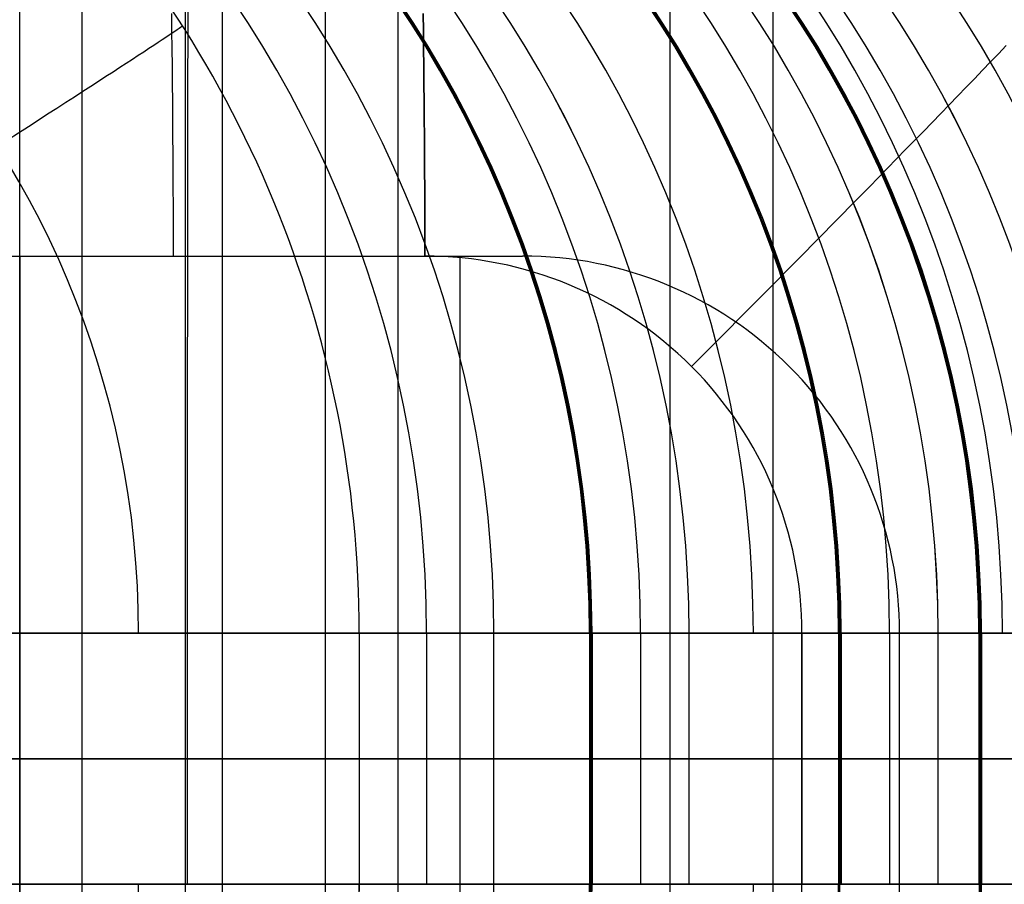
# Model space of a CAD drawing. Extents: x -879 to 919, y -7 to 33.
# Tile 43 of 66: x 516 to 532, y 11 to 25. Entities that reach past the tile are written whole.
import ezdxf

# ---------------------------------------------------------------- set-up
doc = ezdxf.new("R2010")
doc.units = 0
doc.layers.add('IGES_LEVEL_0', color=7, linetype='CONTINUOUS')
doc.layers.add('PREDEFINITO', color=7, linetype='CONTINUOUS')

msp = doc.modelspace()

# ---------------------------------------------------------------- linework, layer by layer
at = {"layer": 'IGES_LEVEL_0'}
for p, q in [((516.268, -6.574, 2229.973), (516.268, 33.426, 2229.973)), ((516.268, -6.574, 2229.973), (516.268, 33.426, 2229.973)), ((517.26, 33.426, 1032.442), (517.26, -6.574, 1032.442)), ((519.493, 33.426, 1549.255), (519.493, -6.574, 1549.255)), ((522.29, 33.426, 1710.023), (522.29, -6.574, 1710.023)), ((526.616, 33.426, 2066.05), (526.616, -6.574, 2066.05)), ((518.9, 32.392, 1196.364), (518.9, -5.539, 1196.364)), ((521.133, 32.392, 1713.178), (521.133, -5.539, 1713.178)), ((528.257, 32.392, 2229.973), (528.257, -5.539, 2229.973)), ((518.692, 25.008, 2241.063), (518.688, 25.287, 2240.959)), ((522.694, 25.008, 2240.99), (522.69, 25.287, 2240.886)), ((522.69, 25.287, 2240.886), (522.694, 25.008, 2240.99)), ((518.696, 24.728, 2241.159), (518.692, 25.008, 2241.063)), ((522.698, 24.728, 2241.086), (522.694, 25.008, 2240.99)), ((522.694, 25.008, 2240.99), (522.698, 24.728, 2241.086)), ((531.848, 24.647, 2238.845), (531.972, 24.777, 2238.689)), ((518.699, 24.448, 2241.246), (518.696, 24.728, 2241.159)), ((522.701, 24.448, 2241.173), (522.698, 24.728, 2241.086)), ((522.698, 24.728, 2241.086), (522.701, 24.448, 2241.173)), ((531.722, 24.516, 2238.998), (531.848, 24.647, 2238.845)), ((531.594, 24.383, 2239.146), (531.722, 24.516, 2238.998)), ((518.702, 24.168, 2241.325), (518.699, 24.448, 2241.246)), ((522.704, 24.168, 2241.252), (522.701, 24.448, 2241.173)), ((522.701, 24.448, 2241.173), (522.704, 24.168, 2241.252)), ((531.465, 24.249, 2239.291), (531.594, 24.383, 2239.146)), ((518.704, 23.889, 2241.395), (518.702, 24.168, 2241.325)), ((522.706, 23.889, 2241.322), (522.704, 24.168, 2241.252)), ((522.704, 24.168, 2241.252), (522.706, 23.889, 2241.322)), ((531.334, 24.112, 2239.431), (531.465, 24.249, 2239.291)), ((531.201, 23.975, 2239.567), (531.334, 24.112, 2239.431)), ((518.706, 23.61, 2241.458), (518.704, 23.889, 2241.395)), ((522.708, 23.61, 2241.385), (522.706, 23.889, 2241.322)), ((522.706, 23.889, 2241.322), (522.708, 23.61, 2241.385)), ((530.93, 23.695, 2239.826), (531.066, 23.835, 2239.699)), ((531.066, 23.835, 2239.699), (531.201, 23.975, 2239.567)), ((530.792, 23.553, 2239.949), (530.93, 23.695, 2239.826)), ((518.708, 23.332, 2241.513), (518.706, 23.61, 2241.458)), ((522.71, 23.332, 2241.44), (522.708, 23.61, 2241.385)), ((522.708, 23.61, 2241.385), (522.71, 23.332, 2241.44)), ((530.653, 23.41, 2240.068), (530.792, 23.553, 2239.949)), ((530.513, 23.265, 2240.182), (530.653, 23.41, 2240.068)), ((518.71, 23.055, 2241.56), (518.708, 23.332, 2241.513)), ((522.712, 23.055, 2241.487), (522.71, 23.332, 2241.44)), ((522.71, 23.332, 2241.44), (522.712, 23.055, 2241.487)), ((530.371, 23.12, 2240.292), (530.513, 23.265, 2240.182)), ((518.712, 22.779, 2241.599), (518.71, 23.055, 2241.56)), ((522.714, 22.779, 2241.526), (522.712, 23.055, 2241.487)), ((522.712, 23.055, 2241.487), (522.714, 22.779, 2241.526)), ((530.228, 22.973, 2240.397), (530.371, 23.12, 2240.292)), ((530.085, 22.826, 2240.497), (530.228, 22.973, 2240.397)), ((518.713, 22.505, 2241.631), (518.712, 22.779, 2241.599)), ((522.715, 22.505, 2241.558), (522.714, 22.779, 2241.526)), ((522.714, 22.779, 2241.526), (522.715, 22.505, 2241.558)), ((529.94, 22.678, 2240.593), (530.085, 22.826, 2240.497)), ((529.794, 22.529, 2240.684), (529.94, 22.678, 2240.593)), ((518.714, 22.232, 2241.656), (518.713, 22.505, 2241.631)), ((522.716, 22.232, 2241.583), (522.715, 22.505, 2241.558)), ((522.715, 22.505, 2241.558), (522.716, 22.232, 2241.583)), ((529.648, 22.38, 2240.77), (529.794, 22.529, 2240.684)), ((529.5, 22.23, 2240.852), (529.648, 22.38, 2240.77)), ((518.714, 21.961, 2241.673), (518.714, 22.232, 2241.656)), ((522.716, 21.961, 2241.6), (522.716, 22.232, 2241.583)), ((522.716, 22.232, 2241.583), (522.716, 21.961, 2241.6)), ((529.352, 22.079, 2240.929), (529.5, 22.23, 2240.852)), ((518.715, 21.693, 2241.683), (518.714, 21.961, 2241.673)), ((522.717, 21.693, 2241.61), (522.716, 21.961, 2241.6)), ((522.716, 21.961, 2241.6), (522.717, 21.693, 2241.61)), ((529.204, 21.928, 2241.001), (529.352, 22.079, 2240.929)), ((529.055, 21.777, 2241.069), (529.204, 21.928, 2241.001)), ((518.715, 21.426, 2241.686), (518.715, 21.693, 2241.683)), ((522.717, 21.426, 2241.613), (522.717, 21.693, 2241.61)), ((522.717, 21.693, 2241.61), (522.717, 21.426, 2241.613)), ((528.905, 21.625, 2241.132), (529.055, 21.777, 2241.069)), ((528.606, 21.322, 2241.244), (528.756, 21.474, 2241.19)), ((528.756, 21.474, 2241.19), (528.905, 21.625, 2241.132)), ((514.713, 21.426, 2241.759), (522.717, 21.426, 2241.613)), ((516.269, 21.426, 2241.693), (516.269, 5.426, 2241.693)), ((516.269, 21.426, 2241.693), (524.273, 21.426, 2241.548)), ((523.272, 21.426, 2241.566), (523.272, 5.426, 2241.566)), ((528.455, 21.17, 2241.293), (528.606, 21.322, 2241.244)), ((528.305, 21.018, 2241.338), (528.455, 21.17, 2241.293)), ((528.155, 20.867, 2241.377), (528.305, 21.018, 2241.338)), ((528.005, 20.716, 2241.413), (528.155, 20.867, 2241.377)), ((527.855, 20.565, 2241.443), (528.005, 20.716, 2241.413)), ((527.705, 20.414, 2241.47), (527.855, 20.565, 2241.443)), ((527.555, 20.264, 2241.492), (527.705, 20.414, 2241.47)), ((527.406, 20.114, 2241.509), (527.555, 20.264, 2241.492)), ((527.257, 19.965, 2241.522), (527.406, 20.114, 2241.509)), ((527.109, 19.817, 2241.531), (527.257, 19.965, 2241.522)), ((526.961, 19.669, 2241.536), (527.109, 19.817, 2241.531)), ((587.087, 15.426, 181.15), (498.409, 15.426, 181.15)), ((502.785, 15.426, 1217.211), (564.511, 15.426, 1217.211)), ((575.57, 15.426, 701.432), (504.853, 15.426, 701.432)), ((521.675, 11.426, -89.834), (521.675, 15.426, -89.834)), ((521.675, 15.426, -89.834), (523.817, 15.426, 157.401)), ((522.746, 15.426, 33.783), (522.746, 11.426, 33.783)), ((523.817, 11.426, 157.401), (523.817, 15.426, 157.401)), ((525.337, 15.426, 582.531), (525.379, 15.426, 586.871)), ((525.358, 15.426, 578.446), (525.337, 15.426, 582.531)), ((525.337, 15.426, 582.531), (525.337, 11.426, 582.531)), ((525.348, 15.426, 580.489), (525.348, 11.426, 580.489)), ((525.529, 15.426, 573.09), (525.358, 15.426, 578.446)), ((525.358, 15.426, 578.446), (525.358, 11.426, 578.446)), ((525.358, 15.426, 584.701), (525.358, 11.426, 584.701)), ((525.379, 15.426, 586.871), (526.924, 15.426, 677.273)), ((525.379, 15.426, 586.871), (525.379, 11.426, 586.871)), ((525.819, 15.426, 567.851), (525.529, 15.426, 573.09)), ((526.229, 15.426, 562.727), (525.819, 15.426, 567.851)), ((526.152, 15.426, 632.072), (526.152, 11.426, 632.072)), ((526.762, 15.426, 557.719), (526.229, 15.426, 562.727)), ((527.421, 15.426, 552.825), (526.762, 15.426, 557.719)), ((526.924, 11.426, 677.273), (526.924, 15.426, 677.273)), ((528.209, 15.426, 548.047), (527.421, 15.426, 552.825)), ((529.127, 15.426, 543.382), (528.209, 15.426, 548.047)), ((528.72, 15.426, 2241.504), (528.986, 15.426, 2241.496)), ((528.72, 15.426, 2241.504), (528.986, 15.426, 2241.496)), ((528.72, 15.426, 2241.504), (528.72, 11.426, 2241.504)), ((528.72, 11.426, 2241.504), (528.72, 15.426, 2241.504)), ((528.986, 15.426, 2241.496), (529.254, 15.426, 2241.481)), ((528.986, 15.426, 2241.496), (529.254, 15.426, 2241.481)), ((530.179, 15.426, 538.831), (529.127, 15.426, 543.382)), ((529.254, 15.426, 2241.481), (529.525, 15.426, 2241.459)), ((529.254, 15.426, 2241.481), (529.525, 15.426, 2241.459)), ((529.302, 15.426, 1101.622), (529.344, 15.426, 1105.961)), ((529.323, 15.426, 1097.537), (529.302, 15.426, 1101.622)), ((529.302, 15.426, 1101.622), (529.344, 15.426, 1105.961)), ((529.302, 15.426, 1101.622), (529.302, 11.426, 1101.622)), ((529.323, 15.426, 1097.537), (529.302, 15.426, 1101.622)), ((529.302, 15.426, 1101.622), (529.302, 11.426, 1101.622)), ((529.312, 15.426, 1099.579), (529.312, 11.426, 1099.579)), ((529.494, 15.426, 1092.181), (529.323, 15.426, 1097.537)), ((529.323, 15.426, 1103.792), (529.323, 11.426, 1103.792)), ((529.323, 15.426, 1097.537), (529.323, 11.426, 1097.537)), ((529.494, 15.426, 1092.181), (529.323, 15.426, 1097.537)), ((529.323, 15.426, 1097.537), (529.323, 11.426, 1097.537)), ((529.344, 15.426, 1105.961), (530.889, 15.426, 1196.364)), ((529.344, 15.426, 1105.961), (530.889, 15.426, 1196.364)), ((529.344, 15.426, 1105.961), (529.344, 11.426, 1105.961)), ((529.344, 15.426, 1105.961), (529.344, 11.426, 1105.961)), ((529.783, 15.426, 1086.941), (529.494, 15.426, 1092.181)), ((529.783, 15.426, 1086.941), (529.494, 15.426, 1092.181)), ((529.525, 15.426, 2241.459), (529.796, 15.426, 2241.429)), ((529.525, 15.426, 2241.459), (529.796, 15.426, 2241.429)), ((530.193, 15.426, 1081.817), (529.783, 15.426, 1086.941)), ((530.193, 15.426, 1081.817), (529.783, 15.426, 1086.941)), ((529.796, 15.426, 2241.429), (530.07, 15.426, 2241.392)), ((529.796, 15.426, 2241.429), (530.07, 15.426, 2241.392)), ((530.07, 15.426, 2241.392), (530.344, 15.426, 2241.348)), ((530.07, 15.426, 2241.392), (530.344, 15.426, 2241.348)), ((530.116, 15.426, 1151.163), (530.116, 11.426, 1151.163)), ((530.756, 15.426, 536.598), (530.179, 15.426, 538.831)), ((530.727, 15.426, 1076.809), (530.193, 15.426, 1081.817)), ((530.727, 15.426, 1076.809), (530.193, 15.426, 1081.817)), ((530.276, 11.426, 2241.438), (530.276, 15.426, 2241.438)), ((530.344, 15.426, 2241.348), (530.62, 15.426, 2241.296)), ((530.344, 15.426, 2241.348), (530.62, 15.426, 2241.296)), ((530.62, 15.426, 2241.296), (530.896, 15.426, 2241.236)), ((530.62, 15.426, 2241.296), (530.896, 15.426, 2241.236)), ((531.386, 15.426, 1071.916), (530.727, 15.426, 1076.809)), ((531.386, 15.426, 1071.916), (530.727, 15.426, 1076.809)), ((531.368, 15.426, 534.393), (530.756, 15.426, 536.598)), ((530.889, 11.426, 1196.364), (530.889, 15.426, 1196.364)), ((530.889, 11.426, 1196.364), (530.889, 15.426, 1196.364)), ((530.896, 15.426, 2241.236), (531.173, 15.426, 2241.168)), ((530.896, 15.426, 2241.236), (531.173, 15.426, 2241.168)), ((531.173, 15.426, 2241.168), (531.45, 15.426, 2241.092)), ((531.173, 15.426, 2241.168), (531.45, 15.426, 2241.092)), ((532.014, 15.426, 532.216), (531.368, 15.426, 534.393)), ((532.173, 15.426, 1067.137), (531.386, 15.426, 1071.916)), ((532.173, 15.426, 1067.137), (531.386, 15.426, 1071.916)), ((531.45, 15.426, 2241.092), (531.727, 15.426, 2241.008)), ((531.45, 15.426, 2241.092), (531.727, 15.426, 2241.008)), ((531.535, 15.426, 1618.436), (531.577, 15.426, 1622.775)), ((531.556, 15.426, 1614.35), (531.535, 15.426, 1618.436)), ((531.535, 15.426, 1618.436), (531.577, 15.426, 1622.775)), ((531.535, 15.426, 1618.436), (531.535, 11.426, 1618.436)), ((531.556, 15.426, 1614.35), (531.535, 15.426, 1618.436)), ((531.535, 15.426, 1618.436), (531.535, 11.426, 1618.436)), ((531.545, 15.426, 1616.393), (531.545, 11.426, 1616.393)), ((531.727, 15.426, 1608.994), (531.556, 15.426, 1614.35)), ((531.556, 15.426, 1620.605), (531.556, 11.426, 1620.605)), ((531.556, 15.426, 1614.35), (531.556, 11.426, 1614.35)), ((531.727, 15.426, 1608.994), (531.556, 15.426, 1614.35)), ((531.556, 15.426, 1614.35), (531.556, 11.426, 1614.35)), ((531.577, 15.426, 1622.775), (533.122, 15.426, 1713.178)), ((531.577, 15.426, 1622.775), (533.122, 15.426, 1713.178)), ((531.577, 15.426, 1622.775), (531.577, 11.426, 1622.775)), ((531.577, 15.426, 1622.775), (531.577, 11.426, 1622.775)), ((532.016, 15.426, 1603.755), (531.727, 15.426, 1608.994)), ((532.016, 15.426, 1603.755), (531.727, 15.426, 1608.994)), ((531.727, 15.426, 2241.008), (532.004, 15.426, 2240.916)), ((531.727, 15.426, 2241.008), (532.004, 15.426, 2240.916)), ((497.814, 13.426, 157.148), (587.087, 13.426, 157.148)), ((523.817, 13.426, 157.401), (497.814, 13.426, 157.177)), ((587.087, 13.426, 181.15), (498.409, 13.426, 181.15)), ((564.511, 13.426, 1217.211), (502.785, 13.426, 1217.211)), ((502.836, 13.426, 1193.21), (564.535, 13.426, 1193.21)), ((526.924, 13.426, 677.273), (502.947, 13.426, 677.273)), ((504.441, 13.426, 677.631), (575.57, 13.426, 677.429)), ((575.57, 13.426, 701.432), (504.853, 13.426, 701.432)), ((530.889, 13.426, 1196.364), (506.912, 13.426, 1196.364)), ((533.122, 13.426, 1713.178), (509.145, 13.426, 1713.178)), ((510.655, 13.426, 1710.023), (553.14, 13.426, 1710.023)), ((516.381, 13.426, 506.383), (514.788, 13.426, 509.843)), ((516.802, 13.426, 1556.405), (515.6, 13.426, 1560.045)), ((517.26, 13.426, 1032.442), (515.866, 13.426, 1035.995)), ((540.245, 13.426, 2229.973), (516.268, 13.426, 2229.973)), ((516.786, 13.426, 2103.371), (516.268, 13.426, 2107.293)), ((516.269, 13.426, 2241.693), (530.276, 13.426, 2241.438)), ((518.077, 13.426, 502.971), (516.381, 13.426, 506.383)), ((517.383, 13.426, 2099.479), (516.786, 13.426, 2103.371)), ((518.099, 13.426, 1552.808), (516.802, 13.426, 1556.405)), ((518.752, 13.426, 1028.934), (517.26, 13.426, 1032.442)), ((518.06, 13.426, 2095.618), (517.383, 13.426, 2099.479)), ((518.82, 13.426, 2091.79), (518.06, 13.426, 2095.618)), ((519.877, 13.426, 499.609), (518.077, 13.426, 502.971)), ((519.493, 13.426, 1549.255), (518.099, 13.426, 1552.808)), ((520.345, 13.426, 1025.473), (518.752, 13.426, 1028.934)), ((519.664, 13.426, 2087.997), (518.82, 13.426, 2091.79)), ((520.985, 13.426, 1545.747), (519.493, 13.426, 1549.255)), ((520.594, 13.426, 2084.24), (519.664, 13.426, 2087.997)), ((521.785, 13.426, 496.3), (519.877, 13.426, 499.609)), ((522.041, 13.426, 1022.062), (520.345, 13.426, 1025.473)), ((521.613, 13.426, 2080.52), (520.594, 13.426, 2084.24)), ((522.578, 13.426, 1542.287), (520.985, 13.426, 1545.747)), ((522.723, 13.426, 2076.84), (521.613, 13.426, 2080.52)), ((521.675, 13.426, -89.834), (523.817, 13.426, 157.401)), ((523.801, 13.426, 493.043), (521.785, 13.426, 496.3)), ((523.842, 13.426, 1018.7), (522.041, 13.426, 1022.062)), ((524.274, 13.426, 1538.875), (522.578, 13.426, 1542.287)), ((523.926, 13.426, 2073.2), (522.723, 13.426, 2076.84)), ((525.928, 13.426, 489.842), (523.801, 13.426, 493.043)), ((525.749, 13.426, 1015.39), (523.842, 13.426, 1018.7)), ((525.223, 13.426, 2069.603), (523.926, 13.426, 2073.2)), ((526.075, 13.426, 1535.513), (524.274, 13.426, 1538.875)), ((526.616, 13.426, 2066.05), (525.223, 13.426, 2069.603)), ((525.379, 13.426, 586.871), (525.337, 13.426, 582.531)), ((525.337, 13.426, 582.531), (525.358, 13.426, 578.446)), ((525.529, 13.426, 573.09), (525.358, 13.426, 578.446)), ((526.924, 13.426, 677.273), (525.379, 13.426, 586.871)), ((525.819, 13.426, 567.85), (525.529, 13.426, 573.09)), ((527.766, 13.426, 1012.134), (525.749, 13.426, 1015.39)), ((526.229, 13.426, 562.727), (525.819, 13.426, 567.85)), ((528.169, 13.426, 486.697), (525.928, 13.426, 489.842)), ((527.982, 13.426, 1532.204), (526.075, 13.426, 1535.513)), ((526.762, 13.426, 557.719), (526.229, 13.426, 562.727)), ((528.109, 13.426, 2062.543), (526.616, 13.426, 2066.05)), ((527.421, 13.426, 552.825), (526.762, 13.426, 557.719)), ((528.209, 13.426, 548.047), (527.421, 13.426, 552.825)), ((529.893, 13.426, 1008.933), (527.766, 13.426, 1012.134)), ((529.999, 13.426, 1528.947), (527.982, 13.426, 1532.204)), ((529.702, 13.426, 2059.082), (528.109, 13.426, 2062.543)), ((530.524, 13.426, 483.611), (528.169, 13.426, 486.697)), ((529.127, 13.426, 543.382), (528.209, 13.426, 548.047)), ((528.986, 13.426, 2241.496), (528.72, 13.426, 2241.504)), ((529.254, 13.426, 2241.481), (528.986, 13.426, 2241.496)), ((530.179, 13.426, 538.831), (529.127, 13.426, 543.382)), ((529.525, 13.426, 2241.459), (529.254, 13.426, 2241.481)), ((529.344, 13.426, 1105.961), (529.302, 13.426, 1101.622)), ((529.302, 13.426, 1101.622), (529.323, 13.426, 1097.537)), ((529.494, 13.426, 1092.181), (529.323, 13.426, 1097.537)), ((530.889, 13.426, 1196.364), (529.344, 13.426, 1105.961)), ((529.783, 13.426, 1086.941), (529.494, 13.426, 1092.181)), ((529.796, 13.426, 2241.429), (529.525, 13.426, 2241.459)), ((531.398, 13.426, 2055.67), (529.702, 13.426, 2059.082)), ((530.193, 13.426, 1081.817), (529.783, 13.426, 1086.941)), ((530.07, 13.426, 2241.392), (529.796, 13.426, 2241.429)), ((532.133, 13.426, 1005.788), (529.893, 13.426, 1008.933)), ((532.126, 13.426, 1525.746), (529.999, 13.426, 1528.947)), ((530.344, 13.426, 2241.348), (530.07, 13.426, 2241.392)), ((530.756, 13.426, 536.598), (530.179, 13.426, 538.831)), ((530.727, 13.426, 1076.809), (530.193, 13.426, 1081.817)), ((530.62, 13.426, 2241.296), (530.344, 13.426, 2241.348)), ((532.996, 13.426, 480.584), (530.524, 13.426, 483.611)), ((530.896, 13.426, 2241.236), (530.62, 13.426, 2241.296)), ((531.386, 13.426, 1071.916), (530.727, 13.426, 1076.809)), ((531.368, 13.426, 534.393), (530.756, 13.426, 536.598)), ((531.173, 13.426, 2241.168), (530.896, 13.426, 2241.236)), ((531.45, 13.426, 2241.092), (531.173, 13.426, 2241.168)), ((532.014, 13.426, 532.216), (531.368, 13.426, 534.393)), ((532.173, 13.426, 1067.137), (531.386, 13.426, 1071.916)), ((533.198, 13.426, 2052.309), (531.398, 13.426, 2055.67)), ((531.727, 13.426, 2241.008), (531.45, 13.426, 2241.092)), ((531.577, 13.426, 1622.775), (531.535, 13.426, 1618.436)), ((531.535, 13.426, 1618.436), (531.556, 13.426, 1614.35)), ((531.727, 13.426, 1608.994), (531.556, 13.426, 1614.35)), ((533.122, 13.426, 1713.178), (531.577, 13.426, 1622.775)), ((532.016, 13.426, 1603.755), (531.727, 13.426, 1608.994)), ((532.004, 13.426, 2240.916), (531.727, 13.426, 2241.008)), ((587.087, 11.426, 181.15), (498.409, 11.426, 181.15)), ((502.785, 11.426, 1217.211), (564.511, 11.426, 1217.211)), ((575.57, 11.426, 701.432), (504.853, 11.426, 701.432)), ((521.675, 11.426, -89.834), (523.817, 11.426, 157.401)), ((525.337, 11.426, 582.531), (525.379, 11.426, 586.871)), ((525.358, 11.426, 578.446), (525.337, 11.426, 582.531)), ((525.337, 11.426, 582.531), (525.358, 11.426, 578.446)), ((525.358, 11.426, 578.446), (525.529, 11.426, 573.09)), ((525.379, 11.426, 586.871), (526.924, 11.426, 677.273)), ((525.529, 11.426, 573.09), (525.819, 11.426, 567.85)), ((525.819, 11.426, 567.85), (526.229, 11.426, 562.727)), ((526.229, 11.426, 562.727), (526.762, 11.426, 557.719)), ((526.762, 11.426, 557.719), (527.421, 11.426, 552.825)), ((527.421, 11.426, 552.825), (528.209, 11.426, 548.047)), ((528.209, 11.426, 548.047), (529.127, 11.426, 543.382)), ((528.72, 11.426, 2241.504), (528.986, 11.426, 2241.496)), ((528.986, 11.426, 2241.496), (528.72, 11.426, 2241.504)), ((528.986, 11.426, 2241.496), (529.254, 11.426, 2241.481)), ((529.254, 11.426, 2241.481), (528.986, 11.426, 2241.496)), ((529.127, 11.426, 543.382), (530.179, 11.426, 538.831)), ((529.254, 11.426, 2241.481), (529.525, 11.426, 2241.459)), ((529.525, 11.426, 2241.459), (529.254, 11.426, 2241.481)), ((529.302, 11.426, 1101.622), (529.344, 11.426, 1105.961)), ((529.323, 11.426, 1097.537), (529.302, 11.426, 1101.622)), ((529.302, 11.426, 1101.622), (529.344, 11.426, 1105.961)), ((529.302, 11.426, 1101.622), (529.323, 11.426, 1097.537)), ((529.323, 11.426, 1097.537), (529.494, 11.426, 1092.181)), ((529.323, 11.426, 1097.537), (529.494, 11.426, 1092.181)), ((529.344, 11.426, 1105.961), (530.889, 11.426, 1196.364)), ((529.344, 11.426, 1105.961), (530.889, 11.426, 1196.364)), ((529.494, 11.426, 1092.181), (529.783, 11.426, 1086.941)), ((529.494, 11.426, 1092.181), (529.783, 11.426, 1086.941)), ((529.525, 11.426, 2241.459), (529.796, 11.426, 2241.429)), ((529.796, 11.426, 2241.429), (529.525, 11.426, 2241.459)), ((529.783, 11.426, 1086.941), (530.193, 11.426, 1081.817)), ((529.783, 11.426, 1086.941), (530.193, 11.426, 1081.817)), ((529.796, 11.426, 2241.429), (530.07, 11.426, 2241.392)), ((530.07, 11.426, 2241.392), (529.796, 11.426, 2241.429)), ((530.07, 11.426, 2241.392), (530.344, 11.426, 2241.348)), ((530.344, 11.426, 2241.348), (530.07, 11.426, 2241.392)), ((530.179, 11.426, 538.831), (530.756, 11.426, 536.598)), ((530.193, 11.426, 1081.817), (530.727, 11.426, 1076.809)), ((530.193, 11.426, 1081.817), (530.727, 11.426, 1076.809)), ((530.344, 11.426, 2241.348), (530.62, 11.426, 2241.296)), ((530.62, 11.426, 2241.296), (530.344, 11.426, 2241.348)), ((530.62, 11.426, 2241.296), (530.896, 11.426, 2241.236)), ((530.896, 11.426, 2241.236), (530.62, 11.426, 2241.296)), ((530.727, 11.426, 1076.809), (531.386, 11.426, 1071.916)), ((530.727, 11.426, 1076.809), (531.386, 11.426, 1071.916)), ((530.756, 11.426, 536.598), (531.368, 11.426, 534.393)), ((530.896, 11.426, 2241.236), (531.173, 11.426, 2241.168)), ((531.173, 11.426, 2241.168), (530.896, 11.426, 2241.236)), ((531.173, 11.426, 2241.168), (531.45, 11.426, 2241.092)), ((531.45, 11.426, 2241.092), (531.173, 11.426, 2241.168)), ((531.368, 11.426, 534.393), (532.014, 11.426, 532.216)), ((531.386, 11.426, 1071.916), (532.173, 11.426, 1067.137)), ((531.386, 11.426, 1071.916), (532.173, 11.426, 1067.137)), ((531.45, 11.426, 2241.092), (531.727, 11.426, 2241.008)), ((531.727, 11.426, 2241.008), (531.45, 11.426, 2241.092)), ((531.535, 11.426, 1618.436), (531.577, 11.426, 1622.775)), ((531.556, 11.426, 1614.35), (531.535, 11.426, 1618.436)), ((531.535, 11.426, 1618.436), (531.577, 11.426, 1622.775)), ((531.535, 11.426, 1618.436), (531.556, 11.426, 1614.35)), ((531.556, 11.426, 1614.35), (531.727, 11.426, 1608.994)), ((531.556, 11.426, 1614.35), (531.727, 11.426, 1608.994)), ((531.577, 11.426, 1622.775), (533.122, 11.426, 1713.178)), ((531.577, 11.426, 1622.775), (533.122, 11.426, 1713.178)), ((531.727, 11.426, 1608.994), (532.016, 11.426, 1603.755)), ((531.727, 11.426, 1608.994), (532.016, 11.426, 1603.755)), ((531.727, 11.426, 2241.008), (532.004, 11.426, 2240.916)), ((532.004, 11.426, 2240.916), (531.727, 11.426, 2241.008))]:
    msp.add_line(p, q, dxfattribs=at)
at = {"layer": 'IGES_LEVEL_0', "extrusion": (0.002904, 9.36272e-10, 0.999996)}
msp.add_arc((503.933, 15.426, -88.319), 18, 0.0004, 90.0005, dxfattribs=at)
at = {"layer": 'IGES_LEVEL_0', "extrusion": (0.008663, 0, 0.999962)}
msp.add_arc((504.434, 15.426, 38.259), 18, 360, 90, dxfattribs=at)
at = {"layer": 'IGES_LEVEL_0', "extrusion": (-0.008613, -1.76345e-15, 0.999963)}
msp.add_arc((507.152, 15.425, 152.883), 18.001, 0.0043, 90.0042, dxfattribs=at)
at = {"layer": 'IGES_LEVEL_0', "extrusion": (0.002268, -7.05623e-07, 0.999997)}
for centre in [(506.014, 15.426, 583.721), (508.801, 15.426, 1102.82), (508.801, 15.426, 1102.82), (509.862, 15.426, 1619.637), (509.862, 15.426, 1619.637), (515.813, 15.427, 2136.447), (515.813, 15.427, 2136.447)]:
    msp.add_arc(centre, 18.001, 0.0033, 89.9983, dxfattribs=at)
at = {"layer": 'IGES_LEVEL_0', "extrusion": (-0.005228, 0, 0.999986)}
for centre, start, end in [((510.376, 15.426, 577.733), 360, 90), ((517.054, 15.426, 1096.795), 360, 90), ((521.989, 15.426, 1613.59), 360, 90), ((531.815, 15.426, 2130.341), 360, 90), ((517.054, 11.426, 1096.795), 270, 0), ((521.989, 11.426, 1613.59), 270, 0), ((531.815, 11.426, 2130.341), 270, 0)]:
    msp.add_arc(centre, 18, start, end, dxfattribs=at)
at = {"layer": 'IGES_LEVEL_0', "extrusion": (-0.01283, 6.67934e-05, 0.999918)}
for centre in [(514.735, 15.387, 571.66), (525.359, 15.353, 1090.657), (534.223, 15.318, 1607.399), (547.976, 15.284, 2124.06)]:
    msp.add_arc(centre, 18.001, 0.0029, 89.9988, dxfattribs=at)
at = {"layer": 'IGES_LEVEL_0', "extrusion": (-0.012831, 6.58385e-05, 0.999918)}
for centre in [(514.736, 15.388, 571.659), (525.36, 15.354, 1090.656), (534.224, 15.32, 1607.398), (547.978, 15.286, 2124.06)]:
    msp.add_arc(centre, 18.001, 0.0029, 89.9988, dxfattribs=at)
at = {"layer": 'IGES_LEVEL_0', "extrusion": (0.009765, 0, 0.999952)}
for centre, start, end in [((501.623, 15.426, 589.769), 360, 90), ((500.519, 15.426, 1108.873), 360, 90), ((497.705, 15.426, 1625.684), 360, 90), ((499.781, 15.426, 2142.524), 360, 90), ((500.519, 11.426, 1108.873), 270, 0), ((497.705, 11.426, 1625.684), 270, 0), ((499.781, 11.426, 2142.524), 270, 0)]:
    msp.add_arc(centre, 18, start, end, dxfattribs=at)
at = {"layer": 'IGES_LEVEL_0', "extrusion": (0.013425, -6.97664e-08, 0.99991)}
for centre in [(499.452, 15.425, 593.871), (491.927, 15.425, 2146.609)]:
    msp.add_arc(centre, 18.001, 0.0042, 89.9962, dxfattribs=at)
at = {"layer": 'IGES_LEVEL_0', "extrusion": (0.013425, 6.23464e-08, 0.99991)}
for centre in [(499.452, 15.425, 593.871), (496.448, 15.425, 1112.968), (491.742, 15.425, 1629.765), (491.927, 15.425, 2146.609)]:
    msp.add_arc(centre, 18.001, 0.0042, 89.9962, dxfattribs=at)
at = {"layer": 'IGES_LEVEL_0', "extrusion": (0.017084, 0, 0.999854)}
for centre in [(15.426, -497.277, 640.936), (15.426, -492.373, 1160.019), (15.426, -485.776, 1676.795), (15.426, -484.07, 2193.636)]:
    msp.add_arc(centre, 18, 270, 360, dxfattribs=at)
at = {"layer": 'IGES_LEVEL_0', "extrusion": (4.19114e-09, 4.19176e-09, 1)}
msp.add_arc((508.921, 15.424, 677.274), 18.003, 0.0082, 90.0002, dxfattribs=at)
at = {"layer": 'IGES_LEVEL_0'}
for centre, start, end in [((508.923, 15.425, 677.273), 0.0042, 90.0041), ((512.887, 15.425, 1196.364), 0.0042, 90.0041), ((515.12, 15.425, 1713.178), 0.0042, 90.0041), ((522.244, 15.425, 2229.973), 0.0042, 90.0041), ((522.244, 11.428, 2229.973), 269.9959, 359.9958), ((522.244, 11.428, 2229.973), 269.9959, 359.9958)]:
    msp.add_arc(centre, 18.001, start, end, dxfattribs=at)
at = {"layer": 'IGES_LEVEL_0', "extrusion": (-0.168178, -2.82529e-09, 0.985757)}
for centre in [(-15.426, 594.847, 452.919), (-15.426, 686.055, 963.949)]:
    msp.add_arc(centre, 18, 90, 180, dxfattribs=at)
at = {"layer": 'IGES_LEVEL_0', "extrusion": (0.013425, -6.97665e-08, 0.99991)}
for centre in [(496.448, 15.425, 1112.968), (491.743, 15.425, 1629.765)]:
    msp.add_arc(centre, 18.001, 0.0042, 89.9962, dxfattribs=at)
at = {"layer": 'IGES_LEVEL_0', "extrusion": (4.19117e-09, 4.19179e-09, 1)}
for centre in [(512.886, 15.424, 1196.364), (515.119, 15.424, 1713.178), (522.242, 15.424, 2229.973)]:
    msp.add_arc(centre, 18.003, 0.0082, 90.0002, dxfattribs=at)
at = {"layer": 'IGES_LEVEL_0', "extrusion": (-0.168178, -2.82531e-09, 0.985757)}
msp.add_arc((-15.426, 775.173, 1473.026), 18, 90, 180, dxfattribs=at)
at = {"layer": 'IGES_LEVEL_0', "extrusion": (0.018216, 7.54842e-09, 0.999834)}
msp.add_arc((15.42, -481.557, 2237.085), 18.006, 270.019, 0.019, dxfattribs=at)
at = {"layer": 'IGES_LEVEL_0', "extrusion": (-0.168178, -2.82527e-09, 0.985757)}
msp.add_arc((-15.426, 869.108, 1981.262), 18, 90, 180, dxfattribs=at)
at = {"layer": 'IGES_LEVEL_0', "extrusion": (-0.546605, -3.52169e-09, 0.83739)}
msp.add_arc((-15.426, 714.12, 125.718), 18, 90, 180, dxfattribs=at)
at = {"layer": 'IGES_LEVEL_0', "extrusion": (0.018216, 1.20632e-13, 0.999834)}
msp.add_arc((15.421, -481.651, 2242.32), 17.092, 270.0191, 0.0191, dxfattribs=at)
at = {"layer": 'IGES_LEVEL_0', "extrusion": (-0.003551, -1.77242e-06, 0.999994)}
msp.add_arc((503.323, 15.426, -100.055), 14.486, 0.0011, 89.7113, dxfattribs=at)
at = {"layer": 'IGES_LEVEL_0', "extrusion": (-0.536886, 0.843642, -0.004624)}
msp.add_arc((-439.208, -90.928, -256.987), 12, 180.4188, 269.5837, dxfattribs=at)
at = {"layer": 'IGES_LEVEL_0', "extrusion": (0.018216, 1.34556e-07, 0.999834)}
msp.add_arc((15.42, -481.8, 2250.763), 6.002, 270.0186, 0.0187, dxfattribs=at)
at = {"layer": 'IGES_LEVEL_0', "extrusion": (0.018216, 3.47657e-08, 0.999834)}
msp.add_arc((15.423, -483.356, 2250.726), 6.002, 270.019, 0.0191, dxfattribs=at)
at = {"layer": 'IGES_LEVEL_0', "extrusion": (7.53294e-08, 1, -4.48598e-08)}
msp.add_arc((-509.675, -89.73, 15.426), 12, 180.4964, 269.5065, dxfattribs=at)
at = {"layer": 'IGES_LEVEL_0', "extrusion": (0, 1, 0)}
msp.add_arc((-509.675, -89.73, 13.426), 12, 180.4964, 269.5065, dxfattribs=at)
at = {"layer": 'IGES_LEVEL_0', "extrusion": (0.002904, -6.88385e-10, 0.999996)}
msp.add_arc((503.933, 11.426, -88.319), 18, 269.9995, 359.9996, dxfattribs=at)
at = {"layer": 'IGES_LEVEL_0', "extrusion": (0.002904, -7.64847e-09, 0.999996)}
msp.add_arc((503.932, 11.428, -88.319), 18.002, 270.0045, 359.9946, dxfattribs=at)
at = {"layer": 'IGES_LEVEL_0', "extrusion": (-0.003551, 1.7703e-06, 0.999994)}
msp.add_arc((503.323, 11.427, -100.055), 14.486, 270.2887, 359.9989, dxfattribs=at)
at = {"layer": 'IGES_LEVEL_0', "extrusion": (-0.008613, -4.1921e-09, 0.999963)}
msp.add_arc((507.15, 11.429, 152.883), 18.003, 269.9997, 359.9917, dxfattribs=at)
at = {"layer": 'IGES_LEVEL_0', "extrusion": (-0.008613, -2.79158e-15, 0.999963)}
msp.add_arc((507.152, 11.428, 152.883), 18.001, 269.9958, 359.9957, dxfattribs=at)
at = {"layer": 'IGES_LEVEL_0', "extrusion": (0.002268, 7.0903e-07, 0.999997)}
for centre in [(506.014, 11.427, 583.721), (508.801, 11.427, 1102.82), (508.801, 11.427, 1102.82)]:
    msp.add_arc(centre, 18.001, 270.0017, 359.9967, dxfattribs=at)
at = {"layer": 'IGES_LEVEL_0', "extrusion": (-0.012829, -6.80835e-05, 0.999918)}
for centre in [(514.735, 11.466, 571.658), (547.974, 11.572, 2124.059)]:
    msp.add_arc(centre, 18.001, 270.0012, 359.9971, dxfattribs=at)
at = {"layer": 'IGES_LEVEL_0', "extrusion": (0.013425, 6.76707e-08, 0.99991)}
for centre in [(499.452, 11.428, 593.871), (491.743, 11.428, 1629.765), (491.927, 11.428, 2146.609)]:
    msp.add_arc(centre, 18.001, 270.0038, 359.9958, dxfattribs=at)
at = {"layer": 'IGES_LEVEL_0', "extrusion": (0.013425, -6.23183e-08, 0.99991)}
for centre in [(499.452, 11.428, 593.871), (491.742, 11.428, 1629.765)]:
    msp.add_arc(centre, 18.001, 270.0038, 359.9958, dxfattribs=at)
at = {"layer": 'IGES_LEVEL_0', "extrusion": (-1.87637e-07, 1, 2.53052e-07)}
msp.add_arc((-509.675, -89.73, 11.426), 12, 180.4963, 269.5065, dxfattribs=at)
at = {"layer": 'IGES_LEVEL_0', "extrusion": (-0.168178, -1.30311e-09, 0.985757)}
msp.add_arc((-11.426, 594.847, 452.919), 18, 360, 90, dxfattribs=at)
at = {"layer": 'IGES_LEVEL_0', "extrusion": (-0.012831, -6.47627e-05, 0.999918)}
msp.add_arc((534.226, 11.531, 1607.396), 18.001, 270.0012, 359.9971, dxfattribs=at)
at = {"layer": 'IGES_LEVEL_0', "extrusion": (0.013425, -6.23182e-08, 0.99991)}
msp.add_arc((491.927, 11.428, 2146.609), 18.001, 270.0038, 359.9958, dxfattribs=at)
at = {"layer": 'IGES_LEVEL_0', "extrusion": (0.018216, 6.16465e-09, 0.999834)}
msp.add_arc((11.428, -481.799, 2250.763), 6.002, 179.9809, 269.981, dxfattribs=at)
at = {"layer": 'IGES_LEVEL_0', "extrusion": (-0.168178, -1.30309e-09, 0.985757)}
msp.add_arc((-11.426, 869.108, 1981.262), 18, 360, 90, dxfattribs=at)
at = {"layer": 'IGES_LEVEL_0', "extrusion": (0.018216, -2.45405e-08, 0.999834)}
msp.add_arc((11.429, -483.356, 2250.726), 6.002, 179.981, 269.9811, dxfattribs=at)
at = {"layer": 'PREDEFINITO'}
for p, q in [((553.116, 15.426, 1734.025), (511.527, 15.426, 1734.025)), ((511.527, 15.426, 1734.025), (518.935, 15.426, 1734.025)), ((511.527, 15.426, 1734.025), (553.116, 15.426, 1734.025)), ((511.527, 15.426, 1734.025), (518.935, 15.426, 1734.025)), ((556.82, 15.426, 1734.025), (515.231, 15.426, 1734.025)), ((556.82, 15.426, 1734.025), (515.231, 15.426, 1734.025)), ((518.935, 15.426, 1734.025), (560.524, 15.426, 1734.025)), ((560.524, 15.426, 1734.025), (518.935, 15.426, 1734.025)), ((518.935, 15.426, 1734.025), (518.935, 11.426, 1734.025)), ((553.116, 13.426, 1734.025), (511.527, 13.426, 1734.025)), ((518.935, 13.426, 1734.025), (511.527, 13.426, 1734.025)), ((560.524, 13.426, 1734.025), (518.935, 13.426, 1734.025)), ((518.935, 11.426, 1734.025), (511.527, 11.426, 1734.025)), ((518.935, 11.426, 1734.025), (560.524, 11.426, 1734.025))]:
    msp.add_line(p, q, dxfattribs=at)
at = {"layer": 'PREDEFINITO', "extrusion": (0.999996, 4.62303e-07, 0.002935)}
msp.add_arc((15.425, 1714.493, 524.022), 18.001, 0.0039, 89.9959, dxfattribs=at)

doc.saveas('drawing.dxf')
